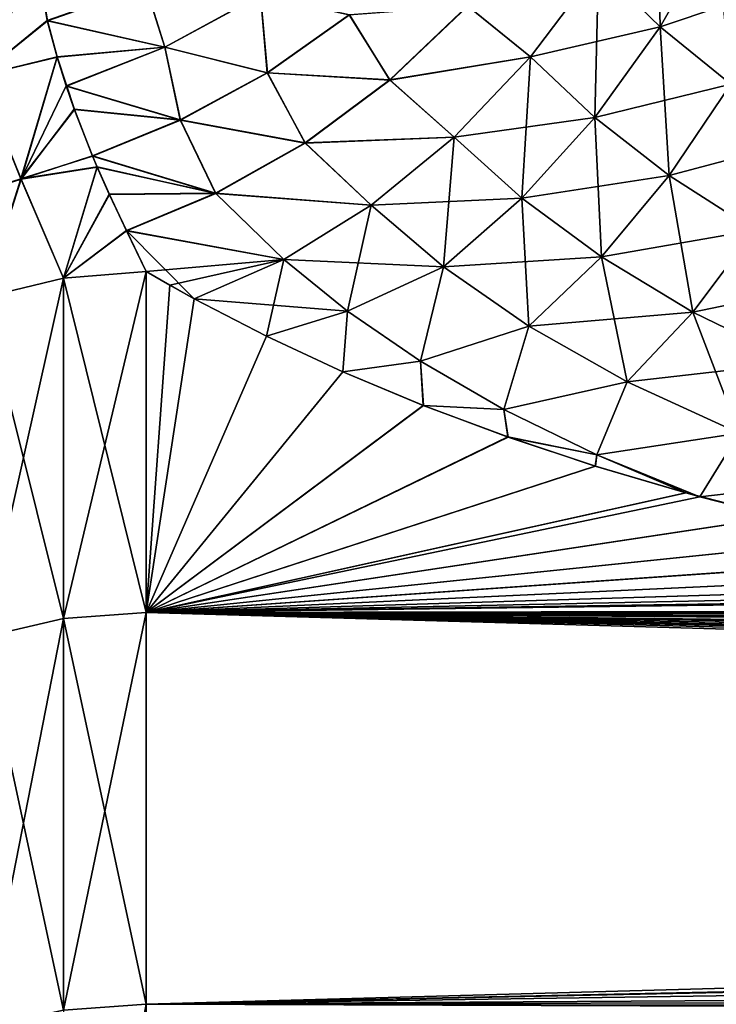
# Model space of a CAD drawing. Header units: metres. Extents: x -37.4 to 37.6, y -35 to 35.
# Tile 198 of 256: x -36.6 to -35.2, y 13.9 to 16. Entities that reach past the tile are written whole.
import ezdxf

# ---------------------------------------------------------------- set-up
doc = ezdxf.new("R2010")
doc.units = ezdxf.units.M
doc.layers.add('solid_506616_SW0001', color=7, linetype='CONTINUOUS')

msp = doc.modelspace()

# ---------------------------------------------------------------- linework, layer by layer
at = {"layer": 'solid_506616_SW0001'}
for points in [[(-35.305302, 16.314333, -128.821793), (-35.426468, 16.109432, -128.821655), (-35.297596, 15.983715, -128.653152)], [(-35.179546, 16.189966, -128.666946), (-35.305302, 16.314333, -128.821793), (-35.297596, 15.983715, -128.653152)], [(-35.179554, 16.18996, -143.93306), (-35.2976, 15.98371, -143.946854), (-35.426479, 16.109438, -143.778366)], [(-35.179554, 16.18996, -143.93306), (-35.036629, 16.071564, -144.077621), (-35.2976, 15.98371, -143.946854)], [(-35.179546, 16.189966, -128.666946), (-35.297596, 15.983715, -128.653152), (-35.149071, 15.863581, -128.494659)], [(-36.761696, 16.096174, -129.98732), (-36.725811, 15.881252, -129.48175), (-36.605644, 16.143246, -129.968124)], [(-36.725662, 15.880808, -143.119263), (-36.761585, 16.095791, -142.613739), (-36.60561, 16.142912, -142.63269)], [(-36.725811, 15.881252, -129.48175), (-36.603428, 16.119789, -129.9104), (-36.605644, 16.143246, -129.968124)], [(-36.725662, 15.880808, -143.119263), (-36.60561, 16.142912, -142.63269), (-36.603516, 16.12048, -142.687897)], [(-36.725811, 15.881252, -129.48175), (-36.582508, 15.996129, -129.622757), (-36.603428, 16.119789, -129.9104)], [(-36.725662, 15.880808, -143.119263), (-36.603516, 16.12048, -142.687897), (-36.582642, 15.996736, -142.975906)], [(-36.376373, 16.069832, -142.961624), (-36.582642, 15.996736, -142.975906), (-36.603516, 16.12048, -142.687897)], [(-36.603428, 16.119789, -129.9104), (-36.582508, 15.996129, -129.622757), (-36.376148, 16.069244, -129.637054)], [(-35.701286, 16.028061, -143.613998), (-35.426479, 16.109438, -143.778366), (-35.569, 15.920675, -143.805161)], [(-35.700787, 16.027418, -128.985001), (-35.568989, 15.920664, -128.794846), (-35.426468, 16.109432, -128.821655)], [(-35.426479, 16.109438, -143.778366), (-35.2976, 15.98371, -143.946854), (-35.569, 15.920675, -143.805161)], [(-35.426468, 16.109432, -128.821655), (-35.568989, 15.920664, -128.794846), (-35.434658, 15.793703, -128.611038)], [(-35.297596, 15.983715, -128.653152), (-35.426468, 16.109432, -128.821655), (-35.434658, 15.793703, -128.611038)], [(-36.336395, 15.941514, -143.225906), (-36.582642, 15.996736, -142.975906), (-36.376373, 16.069832, -142.961624)], [(-36.376148, 16.069244, -129.637054), (-36.582508, 15.996129, -129.622757), (-36.336132, 15.940848, -129.372772)], [(-36.135609, 16.050613, -143.203461), (-36.336395, 15.941514, -143.225906), (-36.376373, 16.069832, -142.961624)], [(-36.376148, 16.069244, -129.637054), (-36.336132, 15.940848, -129.372772), (-36.135323, 16.049994, -129.395325)], [(-35.036629, 16.071564, -144.077621), (-35.14909, 15.863591, -144.105331), (-35.2976, 15.98371, -143.946854)], [(-36.121273, 15.88773, -143.453476), (-36.336395, 15.941514, -143.225906), (-36.135609, 16.050613, -143.203461)], [(-36.135323, 16.049994, -129.395325), (-36.336132, 15.940848, -129.372772), (-36.120903, 15.887037, -129.145294)], [(-35.949455, 16.009249, -143.423981), (-36.121273, 15.88773, -143.453476), (-36.135609, 16.050613, -143.203461)], [(-36.135323, 16.049994, -129.395325), (-36.120903, 15.887037, -129.145294), (-35.949059, 16.008608, -129.174896)], [(-35.701286, 16.028061, -143.613998), (-35.864468, 15.872786, -143.647293), (-35.949455, 16.009249, -143.423981)], [(-35.949059, 16.008608, -129.174896), (-35.863995, 15.872074, -128.951599), (-35.700787, 16.027418, -128.985001)], [(-35.701286, 16.028061, -143.613998), (-35.569, 15.920675, -143.805161), (-35.864468, 15.872786, -143.647293)], [(-35.700787, 16.027418, -128.985001), (-35.863995, 15.872074, -128.951599), (-35.568989, 15.920664, -128.794846)], [(-36.725811, 15.881252, -129.48175), (-36.562286, 15.920704, -129.458099), (-36.582508, 15.996129, -129.622757)], [(-36.725662, 15.880808, -143.119263), (-36.582642, 15.996736, -142.975906), (-36.562138, 15.92027, -143.142838)], [(-36.336395, 15.941514, -143.225906), (-36.562138, 15.92027, -143.142838), (-36.582642, 15.996736, -142.975906)], [(-36.582508, 15.996129, -129.622757), (-36.562286, 15.920704, -129.458099), (-36.336132, 15.940848, -129.372772)], [(-35.864468, 15.872786, -143.647293), (-36.121273, 15.88773, -143.453476), (-35.949455, 16.009249, -143.423981)], [(-35.949059, 16.008608, -129.174896), (-36.120903, 15.887037, -129.145294), (-35.863995, 15.872074, -128.951599)], [(-35.2976, 15.98371, -143.946854), (-35.434666, 15.793699, -143.988968), (-35.569, 15.920675, -143.805161)], [(-35.2976, 15.98371, -143.946854), (-35.14909, 15.863591, -144.105331), (-35.434666, 15.793699, -143.988968)], [(-35.297596, 15.983715, -128.653152), (-35.434658, 15.793703, -128.611038), (-35.278141, 15.671979, -128.437225)], [(-35.149071, 15.863581, -128.494659), (-35.297596, 15.983715, -128.653152), (-35.278141, 15.671979, -128.437225)], [(-36.562286, 15.920704, -129.458099), (-36.542629, 15.859259, -129.328796), (-36.336132, 15.940848, -129.372772)], [(-36.336395, 15.941514, -143.225906), (-36.542896, 15.860013, -143.269623), (-36.562138, 15.92027, -143.142838)], [(-36.303925, 15.789179, -143.49913), (-36.542896, 15.860013, -143.269623), (-36.336395, 15.941514, -143.225906)], [(-36.336132, 15.940848, -129.372772), (-36.542629, 15.859259, -129.328796), (-36.303577, 15.788447, -129.099518)], [(-36.121273, 15.88773, -143.453476), (-36.303925, 15.789179, -143.49913), (-36.336395, 15.941514, -143.225906)], [(-36.336132, 15.940848, -129.372772), (-36.303577, 15.788447, -129.099518), (-36.120903, 15.887037, -129.145294)], [(-36.725811, 15.881252, -129.48175), (-36.637974, 15.664981, -129.004898), (-36.562286, 15.920704, -129.458099)], [(-36.637794, 15.664534, -143.596054), (-36.725662, 15.880808, -143.119263), (-36.562138, 15.92027, -143.142838)], [(-36.637974, 15.664981, -129.004898), (-36.525677, 15.810319, -129.228485), (-36.562286, 15.920704, -129.458099)], [(-36.637794, 15.664534, -143.596054), (-36.562138, 15.92027, -143.142838), (-36.542896, 15.860013, -143.269623)], [(-36.562286, 15.920704, -129.458099), (-36.525677, 15.810319, -129.228485), (-36.542629, 15.859259, -129.328796)], [(-35.864468, 15.872786, -143.647293), (-35.569, 15.920675, -143.805161), (-35.729294, 15.752801, -143.857956)], [(-35.863995, 15.872074, -128.951599), (-35.729282, 15.752782, -128.742065), (-35.568989, 15.920664, -128.794846)], [(-35.569, 15.920675, -143.805161), (-35.434666, 15.793699, -143.988968), (-35.729294, 15.752801, -143.857956)], [(-35.568989, 15.920664, -128.794846), (-35.729282, 15.752782, -128.742065), (-35.587288, 15.624714, -128.541672)], [(-35.434658, 15.793703, -128.611038), (-35.568989, 15.920664, -128.794846), (-35.587288, 15.624714, -128.541672)], [(-36.725811, 15.881252, -129.48175), (-36.791134, 15.616013, -129.031021), (-36.637974, 15.664981, -129.004898)], [(-36.637794, 15.664534, -143.596054), (-36.790985, 15.615583, -143.569931), (-36.725662, 15.880808, -143.119263)], [(-36.041962, 15.740911, -143.701614), (-36.303925, 15.789179, -143.49913), (-36.121273, 15.88773, -143.453476)], [(-36.120903, 15.887037, -129.145294), (-36.303577, 15.788447, -129.099518), (-36.041515, 15.740148, -128.897125)], [(-35.864468, 15.872786, -143.647293), (-36.041962, 15.740911, -143.701614), (-36.121273, 15.88773, -143.453476)], [(-36.120903, 15.887037, -129.145294), (-36.041515, 15.740148, -128.897125), (-35.863995, 15.872074, -128.951599)], [(-35.864468, 15.872786, -143.647293), (-35.729294, 15.752801, -143.857956), (-36.041962, 15.740911, -143.701614)], [(-35.863995, 15.872074, -128.951599), (-36.041515, 15.740148, -128.897125), (-35.729282, 15.752782, -128.742065)], [(-36.637794, 15.664534, -143.596054), (-36.542896, 15.860013, -143.269623), (-36.52607, 15.811383, -143.369354)], [(-36.303925, 15.789179, -143.49913), (-36.52607, 15.811383, -143.369354), (-36.542896, 15.860013, -143.269623)], [(-36.542629, 15.859259, -129.328796), (-36.525677, 15.810319, -129.228485), (-36.303577, 15.788447, -129.099518)], [(-35.14909, 15.863591, -144.105331), (-35.27816, 15.671991, -144.16275), (-35.434666, 15.793699, -143.988968)], [(-35.14909, 15.863591, -144.105331), (-34.980865, 15.751405, -144.251556), (-35.27816, 15.671991, -144.16275)], [(-35.149071, 15.863581, -128.494659), (-35.278141, 15.671979, -128.437225), (-35.099201, 15.55794, -128.276062)], [(-36.637974, 15.664981, -129.004898), (-36.487843, 15.712647, -129.033066), (-36.525677, 15.810319, -129.228485)], [(-36.637794, 15.664534, -143.596054), (-36.52607, 15.811383, -143.369354), (-36.488136, 15.713392, -143.565475)], [(-36.303925, 15.789179, -143.49913), (-36.488136, 15.713392, -143.565475), (-36.52607, 15.811383, -143.369354)], [(-36.525677, 15.810319, -129.228485), (-36.487843, 15.712647, -129.033066), (-36.303577, 15.788447, -129.099518)], [(-36.229683, 15.635475, -143.775726), (-36.488136, 15.713392, -143.565475), (-36.303925, 15.789179, -143.49913)], [(-36.303577, 15.788447, -129.099518), (-36.487843, 15.712647, -129.033066), (-36.229259, 15.634681, -128.822876)], [(-36.041962, 15.740911, -143.701614), (-36.229683, 15.635475, -143.775726), (-36.303925, 15.789179, -143.49913)], [(-36.303577, 15.788447, -129.099518), (-36.229259, 15.634681, -128.822876), (-36.041515, 15.740148, -128.897125)], [(-35.434666, 15.793699, -143.988968), (-35.587296, 15.624711, -144.058334), (-35.729294, 15.752801, -143.857956)], [(-35.434666, 15.793699, -143.988968), (-35.27816, 15.671991, -144.16275), (-35.587296, 15.624711, -144.058334)], [(-35.434658, 15.793703, -128.611038), (-35.587288, 15.624714, -128.541672), (-35.420574, 15.501575, -128.351532)], [(-35.278141, 15.671979, -128.437225), (-35.434658, 15.793703, -128.611038), (-35.420574, 15.501575, -128.351532)], [(-36.041962, 15.740911, -143.701614), (-35.729294, 15.752801, -143.857956), (-35.903316, 15.61004, -143.935394)], [(-36.041515, 15.740148, -128.897125), (-35.903309, 15.610013, -128.664627), (-35.729282, 15.752782, -128.742065)], [(-35.729294, 15.752801, -143.857956), (-35.587296, 15.624711, -144.058334), (-35.903316, 15.61004, -143.935394)], [(-35.729282, 15.752782, -128.742065), (-35.903309, 15.610013, -128.664627), (-35.75164, 15.481005, -128.446793)], [(-35.587288, 15.624714, -128.541672), (-35.729282, 15.752782, -128.742065), (-35.75164, 15.481005, -128.446793)], [(-34.980865, 15.751405, -144.251556), (-35.099213, 15.557962, -144.323929), (-35.27816, 15.671991, -144.16275)], [(-36.041962, 15.740911, -143.701614), (-35.903316, 15.61004, -143.935394), (-36.229683, 15.635475, -143.775726)], [(-36.041515, 15.740148, -128.897125), (-36.229259, 15.634681, -128.822876), (-35.903309, 15.610013, -128.664627)], [(-36.637974, 15.664981, -129.004898), (-36.478409, 15.690452, -128.989258), (-36.487843, 15.712647, -129.033066)], [(-36.637794, 15.664534, -143.596054), (-36.488136, 15.713392, -143.565475), (-36.478184, 15.689987, -143.611679)], [(-36.229683, 15.635475, -143.775726), (-36.478184, 15.689987, -143.611679), (-36.488136, 15.713392, -143.565475)], [(-36.487843, 15.712647, -129.033066), (-36.478409, 15.690452, -128.989258), (-36.229259, 15.634681, -128.822876)], [(-36.548649, 15.457178, -128.564362), (-36.478409, 15.690452, -128.989258), (-36.637974, 15.664981, -129.004898)], [(-36.637794, 15.664534, -143.596054), (-36.478184, 15.689987, -143.611679), (-36.548649, 15.457172, -144.03566)], [(-36.548649, 15.457178, -128.564362), (-36.452427, 15.632544, -128.875595), (-36.478409, 15.690452, -128.989258)], [(-36.548649, 15.457172, -144.03566), (-36.478184, 15.689987, -143.611679), (-36.45266, 15.633073, -143.723373)], [(-36.478409, 15.690452, -128.989258), (-36.452427, 15.632544, -128.875595), (-36.229259, 15.634681, -128.822876)], [(-36.229683, 15.635475, -143.775726), (-36.45266, 15.633073, -143.723373), (-36.478184, 15.689987, -143.611679)], [(-36.717186, 15.41678, -128.584564), (-36.637974, 15.664981, -129.004898), (-36.791134, 15.616013, -129.031021)], [(-36.637794, 15.664534, -143.596054), (-36.717186, 15.416773, -144.015442), (-36.790985, 15.615583, -143.569931)], [(-36.717186, 15.41678, -128.584564), (-36.548649, 15.457178, -128.564362), (-36.637974, 15.664981, -129.004898)], [(-36.637794, 15.664534, -143.596054), (-36.548649, 15.457172, -144.03566), (-36.717186, 15.416773, -144.015442)], [(-35.27816, 15.671991, -144.16275), (-35.420593, 15.501592, -144.248459), (-35.587296, 15.624711, -144.058334)], [(-35.27816, 15.671991, -144.16275), (-35.099213, 15.557962, -144.323929), (-35.420593, 15.501592, -144.248459)], [(-35.278141, 15.671979, -128.437225), (-35.420574, 15.501575, -128.351532), (-35.228741, 15.385897, -128.174637)], [(-35.099201, 15.55794, -128.276062), (-35.278141, 15.671979, -128.437225), (-35.228741, 15.385897, -128.174637)], [(-36.548649, 15.457172, -144.03566), (-36.45266, 15.633073, -143.723373), (-36.416706, 15.556772, -143.872589)], [(-36.548649, 15.457178, -128.564362), (-36.416317, 15.555965, -128.725815), (-36.452427, 15.632544, -128.875595)], [(-36.229683, 15.635475, -143.775726), (-36.416706, 15.556772, -143.872589), (-36.45266, 15.633073, -143.723373)], [(-36.452427, 15.632544, -128.875595), (-36.416317, 15.555965, -128.725815), (-36.229259, 15.634681, -128.822876)], [(-36.229683, 15.635475, -143.775726), (-36.086689, 15.495987, -144.035522), (-36.416706, 15.556772, -143.872589)], [(-36.229259, 15.634681, -128.822876), (-36.416317, 15.555965, -128.725815), (-36.086685, 15.495955, -128.564499)], [(-36.229683, 15.635475, -143.775726), (-35.903316, 15.61004, -143.935394), (-36.086689, 15.495987, -144.035522)], [(-36.229259, 15.634681, -128.822876), (-36.086685, 15.495955, -128.564499), (-35.903309, 15.610013, -128.664627)], [(-35.587296, 15.624711, -144.058334), (-35.751644, 15.481002, -144.153198), (-35.903316, 15.61004, -143.935394)], [(-35.587296, 15.624711, -144.058334), (-35.420593, 15.501592, -144.248459), (-35.751644, 15.481002, -144.153198)], [(-35.587288, 15.624714, -128.541672), (-35.75164, 15.481005, -128.446793), (-35.572777, 15.356664, -128.239716)], [(-35.420574, 15.501575, -128.351532), (-35.587288, 15.624714, -128.541672), (-35.572777, 15.356664, -128.239716)], [(-36.086689, 15.495987, -144.035522), (-35.903316, 15.61004, -143.935394), (-35.751644, 15.481002, -144.153198)], [(-35.903309, 15.610013, -128.664627), (-36.086685, 15.495955, -128.564499), (-35.953342, 15.387988, -128.368118)], [(-35.75164, 15.481005, -128.446793), (-35.903309, 15.610013, -128.664627), (-35.953342, 15.387988, -128.368118)], [(-36.548649, 15.457172, -144.03566), (-36.416706, 15.556772, -143.872589), (-36.375019, 15.470758, -144.04245)], [(-36.548649, 15.457178, -128.564362), (-36.375015, 15.470754, -128.557541), (-36.416317, 15.555965, -128.725815)], [(-36.416706, 15.556772, -143.872589), (-36.274605, 15.413564, -144.155701), (-36.375019, 15.470758, -144.04245)], [(-36.416706, 15.556772, -143.872589), (-36.086689, 15.495987, -144.035522), (-36.274605, 15.413564, -144.155701)], [(-36.416317, 15.555965, -128.725815), (-36.375015, 15.470754, -128.557541), (-36.086685, 15.495955, -128.564499)], [(-35.099213, 15.557962, -144.323929), (-35.228756, 15.385923, -144.425354), (-35.420593, 15.501592, -144.248459)], [(-35.099213, 15.557962, -144.323929), (-34.897835, 15.454041, -144.469559), (-35.228756, 15.385923, -144.425354)], [(-35.099201, 15.55794, -128.276062), (-35.228741, 15.385897, -128.174637), (-35.011681, 15.280218, -128.014328)], [(-35.420593, 15.501592, -144.248459), (-35.572796, 15.356682, -144.36026), (-35.751644, 15.481002, -144.153198)], [(-35.420593, 15.501592, -144.248459), (-35.228756, 15.385923, -144.425354), (-35.572796, 15.356682, -144.36026)], [(-35.420574, 15.501575, -128.351532), (-35.572777, 15.356664, -128.239716), (-35.366211, 15.23959, -128.046722)], [(-35.228741, 15.385897, -128.174637), (-35.420574, 15.501575, -128.351532), (-35.366211, 15.23959, -128.046722)], [(-36.086685, 15.495955, -128.564499), (-36.375015, 15.470754, -128.557541), (-36.32571, 15.442005, -128.500351)], [(-36.086685, 15.495955, -128.564499), (-36.32571, 15.442005, -128.500351), (-36.274605, 15.413564, -128.444305)], [(-35.953346, 15.387986, -144.231873), (-36.274605, 15.413564, -144.155701), (-36.086689, 15.495987, -144.035522)], [(-36.086685, 15.495955, -128.564499), (-36.274605, 15.413564, -128.444305), (-36.122925, 15.335399, -128.292786)], [(-35.953342, 15.387988, -128.368118), (-36.086685, 15.495955, -128.564499), (-36.122925, 15.335399, -128.292786)], [(-35.953346, 15.387986, -144.231873), (-36.086689, 15.495987, -144.035522), (-35.751644, 15.481002, -144.153198)], [(-35.799736, 15.282806, -144.420715), (-35.953346, 15.387986, -144.231873), (-35.751644, 15.481002, -144.153198)], [(-35.75164, 15.481005, -128.446793), (-35.953342, 15.387988, -128.368118), (-35.799725, 15.282798, -128.179276)], [(-35.799736, 15.282806, -144.420715), (-35.751644, 15.481002, -144.153198), (-35.572796, 15.356682, -144.36026)], [(-35.572777, 15.356664, -128.239716), (-35.75164, 15.481005, -128.446793), (-35.799725, 15.282798, -128.179276)], [(-36.548649, 15.457172, -144.03566), (-36.375019, 15.470758, -144.04245), (-36.375, 14.75635, -145.329956)], [(-36.548649, 14.743399, -127.277985), (-36.375, 14.756353, -127.27005), (-36.375015, 15.470754, -128.557541)], [(-36.548649, 14.743399, -127.277985), (-36.375015, 15.470754, -128.557541), (-36.548649, 15.457178, -128.564362)], [(-36.375019, 15.470758, -144.04245), (-36.274605, 15.413564, -144.155701), (-36.32571, 15.442007, -144.09964)], [(-36.375, 14.75635, -145.329956), (-36.375019, 15.470758, -144.04245), (-36.32571, 15.442007, -144.09964)], [(-36.32571, 15.442005, -128.500351), (-36.375015, 15.470754, -128.557541), (-36.375, 14.756353, -127.27005)], [(-36.717186, 14.704865, -127.301559), (-36.548649, 15.457178, -128.564362), (-36.717186, 15.41678, -128.584564)], [(-36.717186, 14.704865, -127.301559), (-36.548649, 14.743399, -127.277985), (-36.548649, 15.457178, -128.564362)], [(-36.717186, 15.416773, -144.015442), (-36.548649, 15.457172, -144.03566), (-36.548649, 14.743392, -145.322021)], [(-36.548649, 14.743392, -145.322021), (-36.548649, 15.457172, -144.03566), (-36.375, 14.75635, -145.329956)], [(-36.375, 14.75635, -145.329956), (-36.32571, 15.442007, -144.09964), (-36.274605, 15.413564, -144.155701)], [(-36.274605, 15.413564, -128.444305), (-36.32571, 15.442005, -128.500351), (-36.375, 14.756353, -127.27005)], [(-34.897835, 15.454041, -144.469559), (-35.011684, 15.28021, -144.585663), (-35.228756, 15.385923, -144.425354)], [(-36.717186, 14.704858, -145.298447), (-36.717186, 15.416773, -144.015442), (-36.548649, 14.743392, -145.322021)], [(-36.122925, 15.335399, -128.292786), (-36.274605, 15.413564, -128.444305), (-36.375, 14.756353, -127.27005)], [(-36.375, 14.75635, -145.329956), (-36.274605, 15.413564, -144.155701), (-36.122791, 15.335332, -144.307343)], [(-35.953346, 15.387986, -144.231873), (-36.122791, 15.335332, -144.307343), (-36.274605, 15.413564, -144.155701)], [(-35.953342, 15.387988, -128.368118), (-36.122925, 15.335399, -128.292786), (-35.96291, 15.260962, -128.15181)], [(-35.953346, 15.387986, -144.231873), (-35.962616, 15.260832, -144.448441), (-36.122791, 15.335332, -144.307343)], [(-35.799725, 15.282798, -128.179276), (-35.953342, 15.387988, -128.368118), (-35.96291, 15.260962, -128.15181)], [(-35.799736, 15.282806, -144.420715), (-35.962616, 15.260832, -144.448441), (-35.953346, 15.387986, -144.231873)], [(-35.228756, 15.385923, -144.425354), (-35.366222, 15.239619, -144.553253), (-35.572796, 15.356682, -144.36026)], [(-35.228756, 15.385923, -144.425354), (-35.011684, 15.28021, -144.585663), (-35.366222, 15.239619, -144.553253)], [(-35.228741, 15.385897, -128.174637), (-35.366211, 15.23959, -128.046722), (-35.131752, 15.132389, -127.871529)], [(-35.011681, 15.280218, -128.014328), (-35.228741, 15.385897, -128.174637), (-35.131752, 15.132389, -127.871529)], [(-35.625477, 15.181905, -144.600037), (-35.799736, 15.282806, -144.420715), (-35.572796, 15.356682, -144.36026)], [(-35.572777, 15.356664, -128.239716), (-35.799725, 15.282798, -128.179276), (-35.625458, 15.181874, -127.999947)], [(-35.625477, 15.181905, -144.600037), (-35.572796, 15.356682, -144.36026), (-35.366222, 15.239619, -144.553253)], [(-35.366211, 15.23959, -128.046722), (-35.572777, 15.356664, -128.239716), (-35.625458, 15.181874, -127.999947)], [(-35.96291, 15.260962, -128.15181), (-36.122925, 15.335399, -128.292786), (-36.375, 14.756353, -127.27005)], [(-36.375, 14.75635, -145.329956), (-36.122791, 15.335332, -144.307343), (-35.962616, 15.260832, -144.448441)], [(-35.799725, 15.282798, -128.179276), (-35.96291, 15.260962, -128.15181), (-35.794243, 15.190433, -128.021072)], [(-35.799736, 15.282806, -144.420715), (-35.793747, 15.190243, -144.579285), (-35.962616, 15.260832, -144.448441)], [(-35.625477, 15.181905, -144.600037), (-35.793747, 15.190243, -144.579285), (-35.799736, 15.282806, -144.420715)], [(-35.625458, 15.181874, -127.999947), (-35.799725, 15.282798, -128.179276), (-35.794243, 15.190433, -128.021072)], [(-35.011684, 15.28021, -144.585663), (-35.131756, 15.132381, -144.72847), (-35.366222, 15.239619, -144.553253)], [(-35.794243, 15.190433, -128.021072), (-35.96291, 15.260962, -128.15181), (-36.375, 14.756353, -127.27005)], [(-36.375, 14.75635, -145.329956), (-35.962616, 15.260832, -144.448441), (-35.793747, 15.190243, -144.579285)], [(-35.430294, 15.086777, -144.767624), (-35.625477, 15.181905, -144.600037), (-35.366222, 15.239619, -144.553253)], [(-35.366211, 15.23959, -128.046722), (-35.625458, 15.181874, -127.999947), (-35.430302, 15.086758, -127.832367)], [(-35.131752, 15.132389, -127.871529), (-35.366211, 15.23959, -128.046722), (-35.430302, 15.086758, -127.832367)], [(-35.430294, 15.086777, -144.767624), (-35.366222, 15.239619, -144.553253), (-35.131756, 15.132381, -144.72847)], [(-35.617077, 15.124113, -127.90052), (-35.794243, 15.190433, -128.021072), (-36.375, 14.756353, -127.27005)], [(-36.375, 14.75635, -145.329956), (-35.793747, 15.190243, -144.579285), (-35.616344, 15.123867, -144.699921)], [(-35.625458, 15.181874, -127.999947), (-35.794243, 15.190433, -128.021072), (-35.617077, 15.124113, -127.90052)], [(-35.625477, 15.181905, -144.600037), (-35.616344, 15.123867, -144.699921), (-35.793747, 15.190243, -144.579285)], [(-35.430294, 15.086777, -144.767624), (-35.616344, 15.123867, -144.699921), (-35.625477, 15.181905, -144.600037)], [(-35.430302, 15.086758, -127.832367), (-35.625458, 15.181874, -127.999947), (-35.617077, 15.124113, -127.90052)], [(-35.131752, 15.132389, -127.871529), (-35.430302, 15.086758, -127.832367), (-35.213886, 14.998962, -127.679031)], [(-35.430294, 15.086777, -144.767624), (-35.131756, 15.132381, -144.72847), (-35.213913, 14.998965, -144.920959)], [(-35.131756, 15.132381, -144.72847), (-34.870506, 15.038001, -144.881424), (-35.213913, 14.998965, -144.920959)], [(-35.131752, 15.132389, -127.871529), (-35.213886, 14.998962, -127.679031), (-35.048931, 14.957074, -127.60656)], [(-35.43367, 15.06293, -127.79129), (-35.617077, 15.124113, -127.90052), (-36.375, 14.756353, -127.27005)], [(-36.375, 14.75635, -145.329956), (-35.616344, 15.123867, -144.699921), (-35.432747, 15.062649, -144.809204)], [(-35.430302, 15.086758, -127.832367), (-35.617077, 15.124113, -127.90052), (-35.43367, 15.06293, -127.79129)], [(-35.430294, 15.086777, -144.767624), (-35.432747, 15.062649, -144.809204), (-35.616344, 15.123867, -144.699921)], [(-35.430302, 15.086758, -127.832367), (-35.43367, 15.06293, -127.79129), (-35.243637, 15.007063, -127.693138)], [(-35.430294, 15.086777, -144.767624), (-35.242577, 15.006768, -144.907379), (-35.432747, 15.062649, -144.809204)], [(-35.430302, 15.086758, -127.832367), (-35.243637, 15.007063, -127.693138), (-35.213886, 14.998962, -127.679031)], [(-35.430294, 15.086777, -144.767624), (-35.213913, 14.998965, -144.920959), (-35.242577, 15.006768, -144.907379)], [(-35.243637, 15.007063, -127.693138), (-35.43367, 15.06293, -127.79129), (-36.375, 14.756353, -127.27005)], [(-36.375, 14.75635, -145.329956), (-35.432747, 15.062649, -144.809204), (-35.242577, 15.006768, -144.907379)], [(-34.870506, 15.038001, -144.881424), (-35.047798, 14.956792, -144.993927), (-35.213913, 14.998965, -144.920959)], [(-35.213886, 14.998962, -127.679031), (-35.243637, 15.007063, -127.693138), (-36.375, 14.756353, -127.27005)], [(-36.375, 14.75635, -145.329956), (-35.242577, 15.006768, -144.907379), (-35.047798, 14.956792, -144.993927)], [(-35.242577, 15.006768, -144.907379), (-35.213913, 14.998965, -144.920959), (-35.047798, 14.956792, -144.993927)], [(-35.048931, 14.957074, -127.60656), (-35.213886, 14.998962, -127.679031), (-36.375, 14.756353, -127.27005)], [(-34.850216, 14.913374, -127.531807), (-35.048931, 14.957074, -127.60656), (-36.375, 14.756353, -127.27005)], [(-36.375, 14.75635, -145.329956), (-35.047798, 14.956792, -144.993927), (-34.849121, 14.913145, -145.068588)], [(-34.648098, 14.876097, -127.468704), (-34.850216, 14.913374, -127.531807), (-36.375, 14.756353, -127.27005)], [(-36.375, 14.75635, -145.329956), (-34.849121, 14.913145, -145.068588), (-34.647114, 14.87594, -145.131561)], [(-34.444401, 14.845561, -127.417473), (-34.648098, 14.876097, -127.468704), (-36.375, 14.756353, -127.27005)], [(-36.375, 14.75635, -145.329956), (-34.647114, 14.87594, -145.131561), (-34.443615, 14.845458, -145.182709)], [(-34.238785, 14.821845, -127.377953), (-34.444401, 14.845561, -127.417473), (-36.375, 14.756353, -127.27005)], [(-36.375, 14.75635, -145.329956), (-34.443615, 14.845458, -145.182709), (-34.238262, 14.821783, -145.222153)], [(-34.033649, 14.804911, -127.349884), (-34.238785, 14.821845, -127.377953), (-36.375, 14.756353, -127.27005)], [(-36.375, 14.75635, -145.329956), (-34.238262, 14.821783, -145.222153), (-34.033352, 14.80488, -145.250168)], [(-33.82917, 14.794816, -127.333206), (-34.033649, 14.804911, -127.349884), (-36.375, 14.756353, -127.27005)], [(-36.375, 14.75635, -145.329956), (-34.033352, 14.80488, -145.250168), (-33.829041, 14.794806, -145.266815)], [(-33.625, 14.791615, -127.327927), (-33.82917, 14.794816, -127.333206), (-36.375, 14.756353, -127.27005)], [(-36.375, 14.75635, -145.329956), (-33.829041, 14.794806, -145.266815), (-33.625, 14.791615, -145.272079)], [(-12.078427, 14.791615, -127.327927), (-36.375, 14.756353, -127.27005), (-7.29294, 14.75095, -127.261223)], [(-12.078427, 14.791615, -127.327927), (-33.625, 14.791615, -127.327927), (-36.375, 14.756353, -127.27005)], [(-8.989904, 14.769318, -145.308731), (-36.375, 14.75635, -145.329956), (-33.625, 14.791615, -145.272079)], [(-36.548649, 13.922818, -126.056969), (-36.375, 13.935053, -126.047958), (-36.375, 14.756353, -127.27005)], [(-36.548649, 14.743399, -127.277985), (-36.548649, 13.922818, -126.056969), (-36.375, 14.756353, -127.27005)], [(-36.548649, 14.743392, -145.322021), (-36.375, 14.75635, -145.329956), (-36.375, 13.935046, -146.552048)], [(-8.989904, 14.769318, -145.308731), (-9.123505, 14.698009, -145.424606), (-36.375, 14.75635, -145.329956)], [(-36.375, 14.756353, -127.27005), (-36.375, 13.935053, -126.047958), (-7.29294, 14.75095, -127.261223)], [(-10.04161, 13.993785, -146.471725), (-36.375, 13.935046, -146.552048), (-36.375, 14.75635, -145.329956)], [(-9.95612, 14.079544, -146.352676), (-10.04161, 13.993785, -146.471725), (-36.375, 14.75635, -145.329956)], [(-9.870127, 14.160973, -146.237656), (-9.95612, 14.079544, -146.352676), (-36.375, 14.75635, -145.329956)], [(-9.838759, 14.189616, -146.196701), (-9.870127, 14.160973, -146.237656), (-36.375, 14.75635, -145.329956)], [(-9.784248, 14.237877, -146.127151), (-9.838759, 14.189616, -146.196701), (-36.375, 14.75635, -145.329956)], [(-9.697578, 14.31046, -146.021149), (-9.784248, 14.237877, -146.127151), (-36.375, 14.75635, -145.329956)], [(-9.610204, 14.379109, -145.919312), (-9.697578, 14.31046, -146.021149), (-36.375, 14.75635, -145.329956)], [(-9.522358, 14.444195, -145.821304), (-9.610204, 14.379109, -145.919312), (-36.375, 14.75635, -145.329956)], [(-9.39019, 14.535883, -145.680725), (-9.522358, 14.444195, -145.821304), (-36.375, 14.75635, -145.329956)], [(-9.336736, 14.5708, -145.626404), (-9.39019, 14.535883, -145.680725), (-36.375, 14.75635, -145.329956)], [(-9.257171, 14.620405, -145.548447), (-9.336736, 14.5708, -145.626404), (-36.375, 14.75635, -145.329956)], [(-9.123505, 14.698009, -145.424606), (-9.257171, 14.620405, -145.548447), (-36.375, 14.75635, -145.329956)], [(-36.717186, 13.88643, -126.08374), (-36.548649, 13.922818, -126.056969), (-36.548649, 14.743399, -127.277985)], [(-36.717186, 13.88643, -126.08374), (-36.548649, 14.743399, -127.277985), (-36.717186, 14.704865, -127.301559)], [(-36.717186, 14.704858, -145.298447), (-36.548649, 14.743392, -145.322021), (-36.548649, 13.922812, -146.543045)], [(-36.548649, 13.922812, -146.543045), (-36.548649, 14.743392, -145.322021), (-36.375, 13.935046, -146.552048)], [(-36.375, 13.935053, -126.047958), (-7.759705, 14.558619, -126.954597), (-7.29294, 14.75095, -127.261223)], [(-36.717186, 14.704858, -145.298447), (-36.548649, 13.922812, -146.543045), (-36.717186, 13.886423, -146.516266)], [(-36.375, 13.935053, -126.047958), (-7.84606, 14.521481, -126.896988), (-7.759705, 14.558619, -126.954597)], [(-36.375, 13.935053, -126.047958), (-8.237499, 14.346546, -126.632187), (-7.84606, 14.521481, -126.896988)], [(-36.375, 13.935053, -126.047958), (-8.727016, 14.111446, -126.292152), (-8.237499, 14.346546, -126.632187)], [(-36.375, 13.935053, -126.047958), (-9.23417, 13.848979, -125.931984), (-8.727016, 14.111446, -126.292152)], [(-10.04161, 13.993785, -146.471725), (-10.12559, 13.903941, -146.594193), (-36.375, 13.935046, -146.552048)], [(-36.548649, 13.001383, -124.910149), (-36.375, 13.012806, -124.900139), (-36.375, 13.935053, -126.047958)], [(-36.548649, 13.922818, -126.056969), (-36.548649, 13.001383, -124.910149), (-36.375, 13.935053, -126.047958)], [(-36.375, 13.935053, -126.047958), (-36.375, 13.012806, -124.900139), (-9.23417, 13.848979, -125.931984)]]:
    msp.add_3dface(points, dxfattribs=at)

doc.saveas('drawing.dxf')
